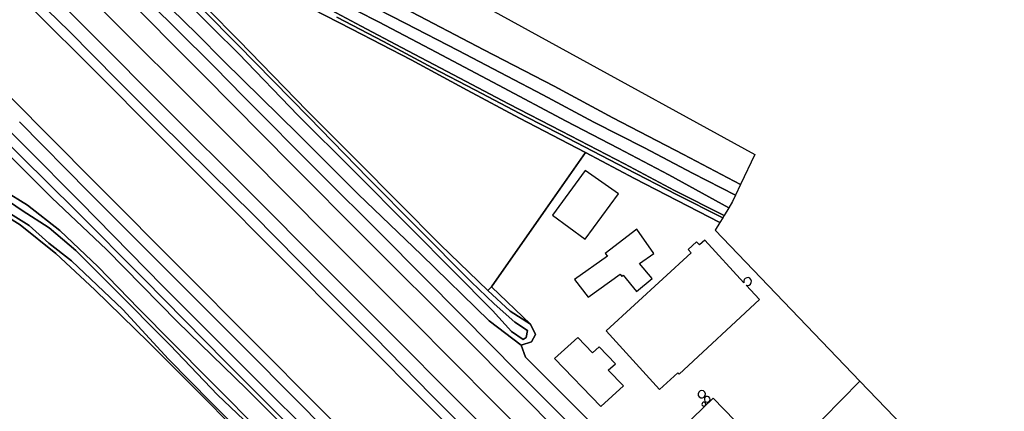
# Model space of a CAD drawing. Extents: x -26035517 to 31750492, y -9237385 to 8160032.
# Tile 151 of 256: x 14208644 to 14507431, y 6467326 to 6586226. Entities that reach past the tile are written whole.
import ezdxf

# ---------------------------------------------------------------- set-up
doc = ezdxf.new("R2010")
doc.units = 0
doc.layers.add('T-25', color=7, linetype='CONTINUOUS')

msp = doc.modelspace()

# ---------------------------------------------------------------- linework, layer by layer
at = {"layer": 'T-25', "color": 9}
for points in [[(14264421, 6569349, 6097), (14238157, 6595928, 6090), (14214948, 6619121, 6150), (14200092, 6633670, 6190), (14185290, 6647565, 6193), (14171484, 6660161, 6203), (14156916, 6673439, 6203), (14148734, 6681205, 6223), (14139761, 6689874, 6213), (14127568, 6702013, 6270), (14117301, 6712245, 6283), (14104314, 6725380, 6287), (14087673, 6741953, 6330), (14069083, 6760423, 6313), (14057189, 6772511, 6320), (14047807, 6782647, 6323), (14040975, 6790998, 6367), (14036197, 6797623, 6353), (14031211, 6805590, 6367), (14026853, 6814154, 6340), (14023725, 6821464, 6350), (14020069, 6832049, 6373), (14017203, 6841942, 6330)], [(14004353, 6827738, 6627), (14014836, 6816358, 6713), (14021674, 6808752, 6750), (14028870, 6800049, 6757), (14037308, 6789541, 6787), (14043918, 6780913, 6800), (14049117, 6774814, 6777), (14057111, 6766480, 6777), (14070003, 6753376, 6790), (14091976, 6731442, 6800), (14114156, 6709184, 6823), (14134969, 6688252, 6873), (14155884, 6667338, 6797), (14176762, 6646343, 6813), (14199593, 6623497, 6800), (14217222, 6605770, 6797), (14241697, 6581268, 6763), (14258588, 6564464, 6767)], [(14253314, 6558977, 6627), (14230589, 6581712, 6667), (14215633, 6596752, 6677), (14212455, 6599848, 6677), (14206013, 6605226, 6640), (14190816, 6617717, 6633), (14171419, 6637390, 6647), (14157385, 6651437, 6670), (14140768, 6671918, 6730), (14122040, 6690717, 6673), (14097601, 6715216, 6713), (14079007, 6733937, 6717), (14062925, 6749875, 6723), (14045240, 6767699, 6670), (14027976, 6785013, 6657), (14012002, 6801106, 6687), (13996632, 6816370, 6680)], [(14249537, 6552488, 4933), (14232319, 6569740, 4940), (14212025, 6590054, 4957), (14194123, 6608017, 4980), (14178116, 6623975, 4993), (14160749, 6641495, 4993), (14138456, 6663650, 4990), (14121030, 6681200, 4997), (14099765, 6702485, 5010), (14083486, 6719068, 5013), (14065986, 6736565, 5013), (14049836, 6752792, 5027), (14034020, 6768612, 5027), (14020493, 6782052, 5023), (14004743, 6798055, 5030), (13991048, 6811871, 4913)], [(13974499, 6794789, 4910), (13999886, 6769299, 4890), (14022136, 6747042, 4890), (14040858, 6728166, 4890), (14062151, 6707024, 4890), (14080133, 6689067, 4890), (14099039, 6669989, 4890), (14120198, 6648737, 4890), (14143323, 6625453, 4890), (14160586, 6608075, 4910), (14180163, 6588501, 4937), (14199167, 6569370, 4940), (14216597, 6551863, 4940), (14232984, 6535392, 4953)], [(14226946, 6530914, 6057), (14210276, 6547686, 6160), (14192962, 6564686, 6280), (14179501, 6578011, 6337), (14162806, 6594534, 6347), (14146631, 6610586, 6387), (14131456, 6625625, 6400), (14119002, 6638170, 6437), (14106665, 6650510, 6443), (14095024, 6662001, 6347), (14082634, 6674406, 6363), (14069539, 6687516, 6480), (14058880, 6698057, 6517), (14044482, 6712701, 6580), (14026135, 6730881, 6503), (14012431, 6744794, 6470), (13998467, 6758818, 6453), (13984760, 6772483, 6493), (13967887, 6789286, 6257)], [(14313011, 6610546, 4253), (14431749, 6545284, 4360), (14427423, 6536190, 4383), (14410109, 6545298, 4383), (14388679, 6556472, 4383), (14370856, 6566052, 4383), (14349517, 6577109, 4383), (14325496, 6589616, 4383)], [(14217222, 6605770, 6797), (14241697, 6581268, 6763), (14258588, 6564464, 6767), (14277856, 6545092, 6833), (14302295, 6520486, 6830), (14327567, 6495156, 6787), (14352456, 6470134, 6833), (14378919, 6443657, 6763), (14407081, 6415272, 6790), (14432266, 6390078, 6813), (14456689, 6365432, 6757), (14480226, 6341784, 6813), (14488661, 6334669, 6813), (14497603, 6327263, 6753), (14503721, 6321741, 6750), (14513332, 6312444, 6777), (14530590, 6294893, 6803), (14533891, 6291596, 6680), (14550635, 6271286, 6873), (14566021, 6255565, 6897)], [(14566021, 6255565, 6897), (14550635, 6271286, 6873), (14533891, 6291596, 6680), (14530590, 6294893, 6803), (14513332, 6312444, 6777), (14503721, 6321741, 6750), (14497603, 6327263, 6753), (14488661, 6334669, 6813), (14480226, 6341784, 6813), (14456689, 6365432, 6757), (14432266, 6390078, 6813), (14407081, 6415272, 6790), (14378919, 6443657, 6763), (14352456, 6470134, 6833), (14327567, 6495156, 6787), (14302295, 6520486, 6830), (14277856, 6545092, 6833), (14258588, 6564464, 6767), (14241697, 6581268, 6763), (14217222, 6605770, 6797)], [(14242217, 6597278, 6013), (14256073, 6583512, 6040), (14267738, 6571877, 6010)], [(14242217, 6597278, 6013), (14256073, 6583512, 6040), (14267738, 6571877, 6010), (14276568, 6562930, 6050), (14299712, 6539609, 6030), (14318428, 6520986, 6050), (14342974, 6496207, 5973), (14359740, 6479359, 6087), (14374980, 6464062, 6093), (14377228, 6463205, 6010), (14380320, 6460034, 6001), (14388453, 6451691, 5977), (14388271, 6450624, 5977), (14407426, 6431084, 6117), (14421887, 6416466, 6113), (14436457, 6401814, 6093), (14446939, 6391423, 6113), (14456273, 6381957, 6120), (14463983, 6373931, 6197), (14479758, 6358317, 6223), (14498317, 6339658, 6173), (14519426, 6318533, 6323)], [(14250640, 6593496, 5903), (14262353, 6581936, 5830), (14270600, 6573681, 5817), (14293138, 6551450, 5800), (14311332, 6533207, 5767), (14330568, 6514788, 5630), (14351075, 6494801, 5710), (14360781, 6487377, 5790), (14362113, 6483721, 5873), (14382409, 6463567, 5817), (14384721, 6461038, 5940), (14380320, 6460034, 6001), (14377228, 6463205, 6010), (14374980, 6464062, 6093), (14359740, 6479359, 6087), (14342974, 6496207, 5973), (14318428, 6520986, 6050), (14299712, 6539609, 6030), (14276568, 6562930, 6050), (14267738, 6571877, 6010), (14256073, 6583512, 6040), (14242217, 6597278, 6013)], [(14210487, 6595594, 6327), (14223609, 6582713, 6500), (14238357, 6567865, 6497), (14250533, 6555666, 6527), (14266653, 6539743, 6593), (14279500, 6527099, 6547), (14300287, 6505942, 6543), (14316461, 6489798, 6570), (14333475, 6472303, 6540), (14351637, 6454157, 6513), (14370228, 6435464, 6523), (14385184, 6420629, 6650), (14401396, 6404560, 6610), (14420416, 6385301, 6477), (14440804, 6364869, 6477), (14457744, 6347730, 6503), (14474926, 6330775, 6510), (14492907, 6312572, 6523), (14508842, 6296437, 6570), (14521124, 6283715, 6527), (14543932, 6261167, 6567)], [(14543932, 6261167, 6567), (14521124, 6283715, 6527), (14508842, 6296437, 6570), (14492907, 6312572, 6523), (14474926, 6330775, 6510), (14457744, 6347730, 6503), (14440804, 6364869, 6477), (14420416, 6385301, 6477), (14401396, 6404560, 6610), (14385184, 6420629, 6650), (14370228, 6435464, 6523), (14351637, 6454157, 6513), (14333475, 6472303, 6540), (14316461, 6489798, 6570), (14300287, 6505942, 6543), (14279500, 6527099, 6547), (14266653, 6539743, 6593), (14250533, 6555666, 6527), (14238357, 6567865, 6497), (14223609, 6582713, 6500), (14210487, 6595594, 6327)], [(14210487, 6595594, 6327), (14223609, 6582713, 6500), (14238357, 6567865, 6497), (14250533, 6555666, 6527), (14266653, 6539743, 6593), (14279500, 6527099, 6547), (14300287, 6505942, 6543), (14316461, 6489798, 6570), (14333475, 6472303, 6540), (14351637, 6454157, 6513), (14370228, 6435464, 6523), (14385184, 6420629, 6650), (14401396, 6404560, 6610), (14420416, 6385301, 6477), (14440804, 6364869, 6477), (14457744, 6347730, 6503), (14474926, 6330775, 6510), (14492907, 6312572, 6523), (14508842, 6296437, 6570), (14521124, 6283715, 6527), (14543932, 6261167, 6567)], [(14565267, 6245756, 6813), (14546903, 6264232, 6790), (14523998, 6287148, 6767), (14503986, 6307343, 6703), (14482777, 6328648, 6670), (14457713, 6353757, 6660), (14437227, 6374473, 6713), (14412818, 6398936, 6690), (14387617, 6424255, 6723), (14366133, 6445832, 6713), (14341989, 6470084, 6713), (14320433, 6491760, 6767), (14301175, 6511072, 6737), (14278302, 6534030, 6737), (14253314, 6558977, 6627), (14230589, 6581712, 6667), (14215633, 6596752, 6677)], [(14215633, 6596752, 6677), (14230589, 6581712, 6667), (14253314, 6558977, 6627), (14278302, 6534030, 6737), (14301175, 6511072, 6737), (14320433, 6491760, 6767), (14341989, 6470084, 6713), (14366133, 6445832, 6713), (14387617, 6424255, 6723), (14412818, 6398936, 6690), (14437227, 6374473, 6713), (14457713, 6353757, 6660), (14482777, 6328648, 6670), (14503986, 6307343, 6703), (14523998, 6287148, 6767), (14546903, 6264232, 6790), (14565267, 6245756, 6813), (14589445, 6221313, 6793), (14609444, 6201357, 6873), (14636219, 6174557, 6887), (14664582, 6146034, 6943), (14691879, 6118507, 6957)], [(14573693, 6258145, 6340), (14547693, 6284261, 6340), (14535875, 6296097, 6397), (14525943, 6306051, 6393), (14501073, 6331055, 6320), (14471301, 6360865, 6327), (14445790, 6386760, 6257), (14421921, 6410619, 6253), (14398741, 6434042, 6170), (14373844, 6459378, 6163), (14343498, 6489907, 6127), (14313530, 6519932, 6153), (14291296, 6542205, 6183), (14264421, 6569349, 6097), (14238157, 6595928, 6090)], [(14238157, 6595928, 6090), (14264421, 6569349, 6097), (14264421, 6569349, 6097), (14291296, 6542205, 6183), (14313530, 6519932, 6153), (14343498, 6489907, 6127), (14373844, 6459378, 6163), (14398741, 6434042, 6170), (14421921, 6410619, 6253), (14445790, 6386760, 6257), (14471301, 6360865, 6327), (14501073, 6331055, 6320), (14525943, 6306051, 6393), (14535875, 6296097, 6397), (14547693, 6284261, 6340), (14573693, 6258145, 6340), (14594904, 6236705, 6343), (14614222, 6217253, 6377), (14634752, 6196583, 6470), (14656314, 6174850, 6503), (14677791, 6153328, 6510), (14695698, 6135134, 6553)], [(14264401, 6589146, 4117), (14274693, 6578714, 4113), (14296368, 6556591, 4030), (14314412, 6538094, 4030), (14329223, 6523153, 4030), (14345683, 6506637, 4030), (14352673, 6499988, 4030), (14358938, 6494438, 4030), (14362731, 6491862, 4030), (14362351, 6489733, 4030), (14361442, 6489142, 4030), (14357914, 6491534, 4030), (14352157, 6497905, 4030), (14340139, 6510015, 4023), (14327366, 6522968, 4013), (14309854, 6540546, 4013), (14293138, 6557174, 4013), (14275003, 6575985, 4113), (14267458, 6583440, 4113), (14254293, 6596766, 4113)], [(14254293, 6596766, 4113), (14267458, 6583440, 4113), (14275003, 6575985, 4113), (14293138, 6557174, 4013), (14309854, 6540546, 4013), (14327366, 6522968, 4013), (14340139, 6510015, 4023), (14352157, 6497905, 4030), (14357914, 6491534, 4030), (14361442, 6489142, 4030), (14362351, 6489733, 4030), (14362731, 6491862, 4030), (14358938, 6494438, 4030), (14352673, 6499988, 4030), (14345683, 6506637, 4030), (14329223, 6523153, 4030), (14314412, 6538094, 4030), (14296368, 6556591, 4030), (14274693, 6578714, 4113), (14264401, 6589146, 4117)], [(14254293, 6596766, 4113), (14267458, 6583440, 4113), (14275003, 6575985, 4113), (14293138, 6557174, 4013), (14309854, 6540546, 4013), (14327366, 6522968, 4013), (14340139, 6510015, 4023), (14352157, 6497905, 4030), (14357914, 6491534, 4030), (14361442, 6489142, 4030), (14362351, 6489733, 4030), (14362731, 6491862, 4030), (14358938, 6494438, 4030), (14352673, 6499988, 4030), (14345683, 6506637, 4030), (14329223, 6523153, 4030), (14314412, 6538094, 4030), (14296368, 6556591, 4030), (14274693, 6578714, 4113), (14264401, 6589146, 4117)], [(14291057, 6595701, 4120), (14312310, 6584259, 4063), (14324486, 6577821, 4110), (14340283, 6569443, 4200), (14356983, 6560703, 4217), (14373105, 6552413, 4287), (14392162, 6542469, 4287), (14407384, 6534373, 4287), (14422390, 6526747, 4360), (14422000, 6526098, 4350), (14422000, 6526098, 4350), (14407946, 6533149, 4160), (14392664, 6541054, 4133), (14372437, 6551528, 4127), (14362329, 6556698, 4120), (14346721, 6564922, 4080), (14333870, 6571644, 4083), (14319038, 6579644, 4077), (14304930, 6586949, 4077)], [(14304794, 6592088, 6187), (14317476, 6585611, 6160), (14333299, 6577235, 6170), (14353921, 6566339, 6163), (14374452, 6555371, 6193), (14390287, 6547199, 6337), (14405668, 6539155, 6307), (14423792, 6529076, 6307), (14422390, 6526747, 4360), (14422390, 6526747, 4360), (14407384, 6534373, 4287), (14392162, 6542469, 4287), (14373105, 6552413, 4287), (14356983, 6560703, 4217), (14340283, 6569443, 4200), (14324486, 6577821, 4110), (14312310, 6584259, 4063), (14291057, 6595701, 4120)], [(14304794, 6592088, 6187), (14317476, 6585611, 6160), (14333299, 6577235, 6170), (14353921, 6566339, 6163), (14374452, 6555371, 6193), (14390287, 6547199, 6337), (14405668, 6539155, 6307), (14423792, 6529076, 6307), (14422390, 6526747, 4360), (14422390, 6526747, 4360), (14407384, 6534373, 4287), (14392162, 6542469, 4287), (14373105, 6552413, 4287), (14356983, 6560703, 4217), (14340283, 6569443, 4200), (14324486, 6577821, 4110), (14312310, 6584259, 4063), (14291057, 6595701, 4120)], [(14265575, 6589578, 4563), (14275163, 6579934, 4593), (14295898, 6558509, 4713), (14311137, 6543240, 4700), (14323535, 6530852, 4677), (14336362, 6517898, 4753), (14350666, 6504010, 4767), (14357435, 6497774, 4827), (14363690, 6493799, 5117), (14365149, 6490690, 5557), (14363964, 6488412, 5653), (14360781, 6487377, 5790), (14351075, 6494801, 5710), (14330568, 6514788, 5630), (14311332, 6533207, 5767), (14293138, 6551450, 5800), (14270600, 6573681, 5817), (14262353, 6581936, 5830), (14250640, 6593496, 5903)], [(14265575, 6589578, 4563), (14275163, 6579934, 4593), (14295898, 6558509, 4713), (14311137, 6543240, 4700), (14323535, 6530852, 4677), (14336362, 6517898, 4753), (14350666, 6504010, 4767), (14357435, 6497774, 4827), (14363690, 6493799, 5117), (14365149, 6490690, 5557), (14363964, 6488412, 5653), (14360781, 6487377, 5790), (14351075, 6494801, 5710), (14330568, 6514788, 5630), (14311332, 6533207, 5767), (14293138, 6551450, 5800), (14270600, 6573681, 5817), (14262353, 6581936, 5830), (14250640, 6593496, 5903)], [(14304930, 6586949, 4077), (14319038, 6579644, 4077), (14333870, 6571644, 4083), (14346721, 6564922, 4080), (14362329, 6556698, 4120), (14372437, 6551528, 4127), (14392664, 6541054, 4133), (14407946, 6533149, 4160), (14422000, 6526098, 4350), (14421132, 6524658, 5400), (14395175, 6538049, 5103), (14380304, 6545890, 5050), (14360298, 6556297, 4790), (14344435, 6564810, 4757), (14327441, 6573993, 4757), (14309460, 6583374, 4750), (14289328, 6593803, 4833)], [(14304930, 6586949, 4077), (14319038, 6579644, 4077), (14333870, 6571644, 4083), (14346721, 6564922, 4080), (14362329, 6556698, 4120), (14372437, 6551528, 4127), (14392664, 6541054, 4133), (14407946, 6533149, 4160), (14422000, 6526098, 4350), (14421132, 6524658, 5400), (14395175, 6538049, 5103), (14380304, 6545890, 5050), (14360298, 6556297, 4790), (14344435, 6564810, 4757), (14327441, 6573993, 4757), (14309460, 6583374, 4750), (14289328, 6593803, 4833)], [(14309208, 6593693, 6170), (14325608, 6585198, 6160), (14341681, 6576885, 6163), (14356571, 6569099, 6120), (14367404, 6563421, 6127), (14382826, 6555110, 6213), (14398279, 6547295, 6267), (14412810, 6539613, 6273), (14425857, 6532900, 6277), (14425857, 6532900, 6277), (14424966, 6531026, 6293), (14423792, 6529076, 6307), (14405668, 6539155, 6307), (14390287, 6547199, 6337), (14374452, 6555371, 6193), (14353921, 6566339, 6163), (14333299, 6577235, 6170), (14317476, 6585611, 6160), (14304794, 6592088, 6187)], [(14325496, 6589616, 4383), (14349517, 6577109, 4383), (14370856, 6566052, 4383), (14388679, 6556472, 4383), (14410109, 6545298, 4383), (14427423, 6536190, 4383), (14425857, 6532900, 6277), (14412810, 6539613, 6273), (14398279, 6547295, 6267), (14382826, 6555110, 6213), (14367404, 6563421, 6127), (14356571, 6569099, 6120), (14341681, 6576885, 6163), (14325608, 6585198, 6160), (14309208, 6593693, 6170)], [(14325496, 6589616, 4383), (14349517, 6577109, 4383), (14370856, 6566052, 4383), (14388679, 6556472, 4383), (14410109, 6545298, 4383), (14427423, 6536190, 4383), (14425857, 6532900, 6277), (14412810, 6539613, 6273), (14398279, 6547295, 6267), (14382826, 6555110, 6213), (14367404, 6563421, 6127), (14356571, 6569099, 6120), (14341681, 6576885, 6163), (14325608, 6585198, 6160), (14309208, 6593693, 6170)], [(14180163, 6588501, 4937), (14199167, 6569370, 4940), (14216597, 6551863, 4940), (14232984, 6535392, 4953), (14257662, 6510546, 4943), (14279367, 6488717, 4943), (14299883, 6468110, 4940), (14323910, 6444045, 4930), (14349131, 6418753, 4930), (14373429, 6394338, 4927), (14394348, 6373317, 4917), (14418922, 6348495, 4917), (14443168, 6324297, 4917), (14463547, 6303690, 4917), (14487619, 6279756, 4920), (14503822, 6263453, 4920), (14543556, 6223610, 4923), (14583817, 6183105, 4923), (14620272, 6146634, 4933), (14641230, 6125642, 4933), (14663620, 6103066, 4937), (14693436, 6072863, 4927)], [(14180163, 6588501, 4937), (14199167, 6569370, 4940), (14216597, 6551863, 4940), (14232984, 6535392, 4953), (14257662, 6510546, 4943), (14279367, 6488717, 4943), (14299883, 6468110, 4940), (14323910, 6444045, 4930), (14349131, 6418753, 4930), (14373429, 6394338, 4927), (14394348, 6373317, 4917), (14418922, 6348495, 4917), (14443168, 6324297, 4917), (14463547, 6303690, 4917), (14487619, 6279756, 4920), (14503822, 6263453, 4920), (14543556, 6223610, 4923), (14583817, 6183105, 4923), (14620272, 6146634, 4933), (14641230, 6125642, 4933), (14663620, 6103066, 4937), (14693436, 6072863, 4927)], [(14689869, 6110099, 4940), (14660566, 6139478, 4947), (14633537, 6166631, 4947), (14603003, 6197058, 4947), (14567300, 6233060, 4943), (14536978, 6263599, 4943), (14519760, 6280828, 4917), (14498875, 6301899, 4920), (14468211, 6332941, 4920), (14443961, 6357300, 4920), (14415342, 6386205, 4923), (14392897, 6408653, 4927), (14363454, 6438054, 4927), (14334984, 6466709, 4927), (14310075, 6491769, 4927), (14286666, 6515246, 4927), (14267525, 6534513, 4927), (14249537, 6552488, 4933), (14232319, 6569740, 4940), (14212025, 6590054, 4957)], [(14212025, 6590054, 4957), (14232319, 6569740, 4940), (14249537, 6552488, 4933), (14267525, 6534513, 4927), (14286666, 6515246, 4927), (14310075, 6491769, 4927), (14334984, 6466709, 4927), (14363454, 6438054, 4927), (14392897, 6408653, 4927), (14415342, 6386205, 4923), (14443961, 6357300, 4920), (14468211, 6332941, 4920), (14498875, 6301899, 4920), (14519760, 6280828, 4917), (14536978, 6263599, 4943), (14567300, 6233060, 4943)], [(14689869, 6110099, 4940), (14660566, 6139478, 4947), (14633537, 6166631, 4947), (14603003, 6197058, 4947), (14567300, 6233060, 4943), (14536978, 6263599, 4943), (14519760, 6280828, 4917), (14498875, 6301899, 4920), (14468211, 6332941, 4920), (14443961, 6357300, 4920), (14415342, 6386205, 4923), (14392897, 6408653, 4927), (14363454, 6438054, 4927), (14334984, 6466709, 4927), (14310075, 6491769, 4927), (14286666, 6515246, 4927), (14267525, 6534513, 4927), (14249537, 6552488, 4933), (14232319, 6569740, 4940), (14212025, 6590054, 4957)], [(14179050, 6574518, 6434), (14192144, 6561624, 6430), (14209208, 6544569, 6433), (14225723, 6528258, 6413)], [(14374980, 6464062, 6093), (14359740, 6479359, 6087), (14342974, 6496207, 5973), (14318428, 6520986, 6050), (14299712, 6539609, 6030), (14276568, 6562930, 6050), (14267738, 6571877, 6010)], [(14503822, 6263453, 4920), (14487619, 6279756, 4920), (14463547, 6303690, 4917), (14443168, 6324297, 4917), (14418922, 6348495, 4917), (14394348, 6373317, 4917), (14373429, 6394338, 4927), (14349131, 6418753, 4930), (14323910, 6444045, 4930), (14299883, 6468110, 4940), (14279367, 6488717, 4943), (14257662, 6510546, 4943), (14232984, 6535392, 4953), (14216597, 6551863, 4940), (14199167, 6569370, 4940)], [(14264421, 6569349, 6097), (14291296, 6542205, 6183), (14313530, 6519932, 6153), (14343498, 6489907, 6127), (14373844, 6459378, 6163), (14398741, 6434042, 6170), (14421921, 6410619, 6253), (14445790, 6386760, 6257), (14471301, 6360865, 6327), (14501073, 6331055, 6320), (14525943, 6306051, 6393), (14535875, 6296097, 6397)], [(14497875, 6258248, 6437), (14472065, 6284315, 6347), (14451857, 6304730, 6357), (14424931, 6331918, 6277), (14406295, 6351055, 6333), (14389509, 6367720, 6337), (14370365, 6386715, 6287), (14348272, 6408958, 6200), (14325724, 6431575, 6103), (14301728, 6455703, 6077), (14276983, 6480454, 6113), (14252131, 6505327, 6113), (14226946, 6530914, 6057), (14210276, 6547686, 6160), (14192962, 6564686, 6280)], [(14192962, 6564686, 6280), (14210276, 6547686, 6160), (14226946, 6530914, 6057), (14252131, 6505327, 6113), (14276983, 6480454, 6113), (14301728, 6455703, 6077), (14325724, 6431575, 6103), (14348272, 6408958, 6200), (14370365, 6386715, 6287), (14389509, 6367720, 6337), (14406295, 6351055, 6333), (14424931, 6331918, 6277), (14451857, 6304730, 6357), (14472065, 6284315, 6347), (14497875, 6258248, 6437)], [(14530590, 6294893, 6803), (14513332, 6312444, 6777), (14503721, 6321741, 6750), (14497603, 6327263, 6753), (14488661, 6334669, 6813), (14480226, 6341784, 6813), (14456689, 6365432, 6757), (14432266, 6390078, 6813), (14407081, 6415272, 6790), (14378919, 6443657, 6763), (14352456, 6470134, 6833), (14327567, 6495156, 6787), (14302295, 6520486, 6830), (14277856, 6545092, 6833), (14258588, 6564464, 6767)], [(14192144, 6561624, 6430), (14209208, 6544569, 6433), (14225723, 6528258, 6413), (14246404, 6507416, 6260), (14271024, 6482468, 6300), (14297006, 6456446, 6367)], [(14297006, 6456446, 6367), (14271024, 6482468, 6300), (14246404, 6507416, 6260), (14225723, 6528258, 6413), (14209208, 6544569, 6433), (14192144, 6561624, 6430)], [(14523998, 6287148, 6767), (14503986, 6307343, 6703), (14482777, 6328648, 6670), (14457713, 6353757, 6660), (14437227, 6374473, 6713), (14412818, 6398936, 6690), (14387617, 6424255, 6723), (14366133, 6445832, 6713), (14341989, 6470084, 6713), (14320433, 6491760, 6767), (14301175, 6511072, 6737), (14278302, 6534030, 6737), (14253314, 6558977, 6627)], [(14208608, 6555259, 6157), (14229714, 6533756, 6093), (14255675, 6507773, 6190), (14278536, 6484871, 6177), (14302880, 6460399, 6100), (14324312, 6438707, 6103), (14347619, 6415868, 6103), (14368303, 6395035, 6103), (14390401, 6372806, 6100), (14411568, 6352758, 6083), (14429616, 6334496, 5987), (14449764, 6314256, 6083), (14471098, 6292587, 6087), (14492259, 6271034, 6087), (14502787, 6260459, 6087), (14534267, 6227975, 6187), (14568670, 6193552, 6200), (14596333, 6165690, 6210), (14626874, 6135034, 6203), (14653762, 6107567, 6193), (14686680, 6074095, 6193), (14717191, 6043544, 6170)], [(14717191, 6043544, 6170), (14686680, 6074095, 6193), (14653762, 6107567, 6193), (14626874, 6135034, 6203), (14596333, 6165690, 6210), (14568670, 6193552, 6200), (14534267, 6227975, 6187), (14502787, 6260459, 6087), (14492259, 6271034, 6087), (14471098, 6292587, 6087), (14449764, 6314256, 6083), (14429616, 6334496, 5987), (14411568, 6352758, 6083), (14390401, 6372806, 6100), (14368303, 6395035, 6103), (14347619, 6415868, 6103), (14324312, 6438707, 6103), (14302880, 6460399, 6100), (14278536, 6484871, 6177), (14255675, 6507773, 6190), (14229714, 6533756, 6093), (14208608, 6555259, 6157)], [(14717191, 6043544, 6170), (14686680, 6074095, 6193), (14653762, 6107567, 6193), (14626874, 6135034, 6203), (14596333, 6165690, 6210), (14568670, 6193552, 6200), (14534267, 6227975, 6187), (14502787, 6260459, 6087), (14492259, 6271034, 6087), (14471098, 6292587, 6087), (14449764, 6314256, 6083), (14429616, 6334496, 5987), (14411568, 6352758, 6083), (14390401, 6372806, 6100), (14368303, 6395035, 6103), (14347619, 6415868, 6103), (14324312, 6438707, 6103), (14302880, 6460399, 6100), (14278536, 6484871, 6177), (14255675, 6507773, 6190), (14229714, 6533756, 6093), (14208608, 6555259, 6157)], [(14519760, 6280828, 4917), (14498875, 6301899, 4920), (14468211, 6332941, 4920), (14443961, 6357300, 4920), (14415342, 6386205, 4923), (14392897, 6408653, 4927), (14363454, 6438054, 4927), (14334984, 6466709, 4927), (14310075, 6491769, 4927), (14286666, 6515246, 4927), (14267525, 6534513, 4927), (14249537, 6552488, 4933)], [(14203385, 6547126, 5957), (14218361, 6532187, 5957), (14234951, 6516428, 5680), (14256499, 6494518, 5677), (14277474, 6474120, 5687), (14296332, 6455356, 5730)], [(14296332, 6455356, 5730), (14277474, 6474120, 5687), (14256499, 6494518, 5677), (14234951, 6516428, 5680), (14218361, 6532187, 5957), (14203385, 6547126, 5957)], [(14382409, 6463567, 5817), (14362113, 6483721, 5873), (14360781, 6487377, 5790), (14363964, 6488412, 5653), (14365149, 6490690, 5557), (14363690, 6493799, 5117), (14351781, 6505085, 4797), (14368341, 6528652, 5083), (14380304, 6545890, 5050), (14380304, 6545890, 5050), (14395175, 6538049, 5103), (14421132, 6524658, 5400), (14419701, 6522280, 5490), (14463619, 6476511, 5220), (14452434, 6465149, 5217)], [(14232984, 6535392, 4953), (14257662, 6510546, 4943), (14279367, 6488717, 4943), (14299883, 6468110, 4940), (14323910, 6444045, 4930), (14349131, 6418753, 4930), (14373429, 6394338, 4927), (14394348, 6373317, 4917), (14418922, 6348495, 4917), (14443168, 6324297, 4917), (14463547, 6303690, 4917), (14487619, 6279756, 4920), (14503822, 6263453, 4920)], [(14203656, 6532192, 3473), (14209361, 6528320, 3473), (14217623, 6523053, 3527), (14225723, 6516146, 3527), (14236704, 6505147, 3527), (14254292, 6487402, 3527), (14268711, 6472353, 3527), (14284549, 6457286, 3527)], [(14284549, 6457286, 3527), (14268711, 6472353, 3527), (14254292, 6487402, 3527), (14236704, 6505147, 3527), (14225723, 6516146, 3527), (14217623, 6523053, 3527), (14209361, 6528320, 3473), (14203656, 6532192, 3473)], [(14284549, 6457286, 3527), (14268711, 6472353, 3527), (14254292, 6487402, 3527), (14236704, 6505147, 3527), (14225723, 6516146, 3527), (14217623, 6523053, 3527), (14209361, 6528320, 3473), (14203656, 6532192, 3473)], [(14283503, 6459378, 4757), (14265789, 6477140, 4630), (14244669, 6498491, 4657), (14232428, 6511179, 4673), (14220869, 6522253, 4683), (14210983, 6529867, 4450), (14203878, 6534411, 4530)], [(14203878, 6534411, 4530), (14210983, 6529867, 4450), (14220869, 6522253, 4683), (14232428, 6511179, 4673), (14244669, 6498491, 4657), (14265789, 6477140, 4630), (14283503, 6459378, 4757)], [(14203878, 6534411, 4530), (14210983, 6529867, 4450), (14220869, 6522253, 4683), (14232428, 6511179, 4673), (14244669, 6498491, 4657), (14265789, 6477140, 4630), (14283503, 6459378, 4757)], [(14199223, 6529866, 4470), (14208779, 6523944, 4447), (14219564, 6515197, 4517), (14231456, 6504178, 4540), (14247771, 6488355, 4540), (14260761, 6475249, 4540), (14276065, 6459864, 4450), (14291282, 6444756, 4443), (14309968, 6426560, 4453), (14331877, 6404636, 4493), (14351928, 6384669, 4563), (14367127, 6369127, 4577), (14375065, 6361048, 4677), (14380369, 6354813, 4740), (14385370, 6347154, 4837), (14390303, 6339249, 5060), (14392434, 6335438, 5453), (14390233, 6330860, 4847), (14386372, 6326220, 4783), (14380495, 6320001, 4770), (14372810, 6312971, 4770), (14367191, 6308551, 4713), (14358879, 6302628, 4723), (14180389, 6481778, 4463)], [(14276065, 6459864, 4450), (14260761, 6475249, 4540), (14247771, 6488355, 4540), (14231456, 6504178, 4540), (14219564, 6515197, 4517), (14208779, 6523944, 4447), (14199223, 6529866, 4470)], [(14276065, 6459864, 4450), (14260761, 6475249, 4540), (14247771, 6488355, 4540), (14231456, 6504178, 4540), (14219564, 6515197, 4517), (14208779, 6523944, 4447), (14199223, 6529866, 4470)], [(14497875, 6258248, 6437), (14472065, 6284315, 6347), (14451857, 6304730, 6357), (14424931, 6331918, 6277), (14406295, 6351055, 6333), (14389509, 6367720, 6337), (14370365, 6386715, 6287), (14348272, 6408958, 6200), (14325724, 6431575, 6103), (14301728, 6455703, 6077), (14276983, 6480454, 6113), (14252131, 6505327, 6113), (14226946, 6530914, 6057)], [(14276871, 6459876, 3513), (14266715, 6470025, 3513), (14253842, 6483168, 3513), (14239969, 6498254, 3513), (14224336, 6513058, 3483), (14217519, 6518395, 3483), (14211491, 6523770, 3483), (14205089, 6527781, 3483)], [(14205089, 6527781, 3483), (14211491, 6523770, 3483), (14217519, 6518395, 3483), (14224336, 6513058, 3483), (14239969, 6498254, 3513), (14253842, 6483168, 3513), (14266715, 6470025, 3513), (14276871, 6459876, 3513)], [(14205089, 6527781, 3483), (14211491, 6523770, 3483), (14217519, 6518395, 3483), (14224336, 6513058, 3483), (14239969, 6498254, 3513), (14253842, 6483168, 3513), (14266715, 6470025, 3513), (14276871, 6459876, 3513)], [(14225723, 6528258, 6413), (14246404, 6507416, 6260), (14271024, 6482468, 6300), (14297006, 6456446, 6367), (14325925, 6427101, 6430), (14348672, 6404599, 6410), (14375917, 6377163, 6437), (14397676, 6355562, 6433), (14402899, 6349772, 6417), (14404806, 6346326, 6353), (14405496, 6342408, 6310), (14404590, 6339298, 6230), (14402428, 6335665, 6200), (14398632, 6331182, 6200), (14391147, 6323181, 6180), (14383782, 6316049, 6160), (14374987, 6308127, 6087), (14367890, 6302634, 6067), (14362853, 6298795, 5997)], [(14438975, 6450818, 5397), (14419107, 6471338, 7963), (14409820, 6462346, 7927)]]:
    msp.add_polyline3d(points, dxfattribs=at)
for points in [[(14380304, 6545890, 5050), (14368341, 6528652, 5083), (14351781, 6505085, 4797), (14350666, 6504010, 4767), (14336362, 6517898, 4753), (14323535, 6530852, 4677), (14311137, 6543240, 4700), (14295898, 6558509, 4713), (14275163, 6579934, 4593), (14265575, 6589578, 4563), (14258007, 6596856, 4597), (14251183, 6604050, 4600), (14256138, 6611657, 4437), (14266080, 6606201, 4693), (14280054, 6598737, 4707), (14289328, 6593803, 4833), (14309460, 6583374, 4750), (14327441, 6573993, 4757), (14344435, 6564810, 4757), (14360298, 6556297, 4790), (14380304, 6545890, 5050)], [(14390404, 6533404, 8650), (14380262, 6540424, 7853), (14370304, 6526848, 7853), (14380246, 6519556, 8660), (14390404, 6533404, 8650)], [(14377044, 6507311, 7193), (14381158, 6501985, 7520), (14390862, 6508916, 7933), (14391369, 6508304, 7933), (14391764, 6508632, 7933), (14395821, 6503748, 7717), (14400532, 6507662, 7750), (14396775, 6512185, 7883), (14401111, 6515282, 7883), (14395871, 6522618, 8267), (14386294, 6515218, 8253), (14386973, 6514400, 8640), (14377044, 6507311, 7193)], [(14428404, 6506361, 12247), (14416520, 6519283, 7817), (14414932, 6517822, 7817), (14414063, 6518766, 7160), (14411521, 6516427, 7160), (14412389, 6515484, 7780), (14386626, 6491790, 7827), (14402836, 6473923, 8527), (14408388, 6479029, 8003), (14408754, 6478631, 8003), (14433101, 6501254, 8133), (14429048, 6505661, 12247), (14429531, 6505561, 12247), (14430013, 6505666, 12247), (14430410, 6505959, 12247), (14430654, 6506389, 12247), (14430701, 6506880, 12247), (14430544, 6507347, 12247), (14430210, 6507711, 12247), (14429757, 6507906, 12247), (14429264, 6507900, 12247), (14428815, 6507694, 12247), (14428490, 6507322, 12247), (14428345, 6506851, 12247), (14428404, 6506361, 12247)], [(14351781, 6505085, 4797), (14363690, 6493799, 5117), (14357435, 6497774, 4827), (14350666, 6504010, 4767), (14351781, 6505085, 4797)], [(14370930, 6483329, 9323), (14384960, 6468743, 9730), (14391891, 6475030, 9730), (14387270, 6479817, 9777), (14389434, 6481780, 8493), (14384477, 6486934, 8470), (14382468, 6485112, 9323), (14377998, 6489739, 9323), (14370930, 6483329, 9323)], [(14463619, 6476511, 5220), (14495233, 6443565, 5123), (14485384, 6432480, 5143), (14475562, 6421425, 5110), (14475099, 6420911, 5102), (14469681, 6414904, 5007), (14459772, 6403761, 5087), (14455953, 6399674, 4992), (14454961, 6398612, 4967), (14446415, 6407204, 5020), (14436010, 6417482, 5023), (14426299, 6427643, 5153), (14421419, 6432615, 5148), (14429688, 6441826, 5280), (14438975, 6450818, 5397), (14452434, 6465149, 5217), (14463619, 6476511, 5220)], [(14415634, 6473630, 10987), (14415122, 6473510, 10987), (14414723, 6473168, 10987), (14414528, 6472680, 10987), (14414579, 6472157, 10987), (14414867, 6471717, 10987), (14415326, 6471459, 10987), (14415851, 6471443, 10987), (14416334, 6471660, 10987), (14416656, 6472134, 10987), (14416720, 6472656, 10987), (14416535, 6473148, 10987), (14416144, 6473499, 10987), (14415634, 6473630, 10987)], [(14417410, 6471839, 10110), (14416998, 6471810, 10110), (14416647, 6471594, 10110), (14416434, 6471240, 10110), (14416409, 6470828, 10110), (14416576, 6470451, 10110), (14416898, 6470193, 10110), (14417303, 6470113, 10110), (14417699, 6470228, 10110), (14417998, 6470513, 10110), (14418131, 6470904, 10110), (14418079, 6471316, 10110), (14417789, 6471676, 10110), (14417410, 6471839, 10110)], [(14416081, 6470090, 10560), (14415842, 6469942, 10560), (14415698, 6469700, 10560), (14415681, 6469420, 10560), (14415794, 6469163, 10560), (14416014, 6468987, 10560), (14416289, 6468931, 10560), (14416559, 6469008, 10560), (14416764, 6469201, 10560), (14416857, 6469466, 10560), (14416818, 6469744, 10560), (14416620, 6470002, 10560), (14416361, 6470112, 10560), (14416081, 6470090, 10560)]]:
    msp.add_polyline3d(points, close=True, dxfattribs=at)

doc.saveas('drawing.dxf')
